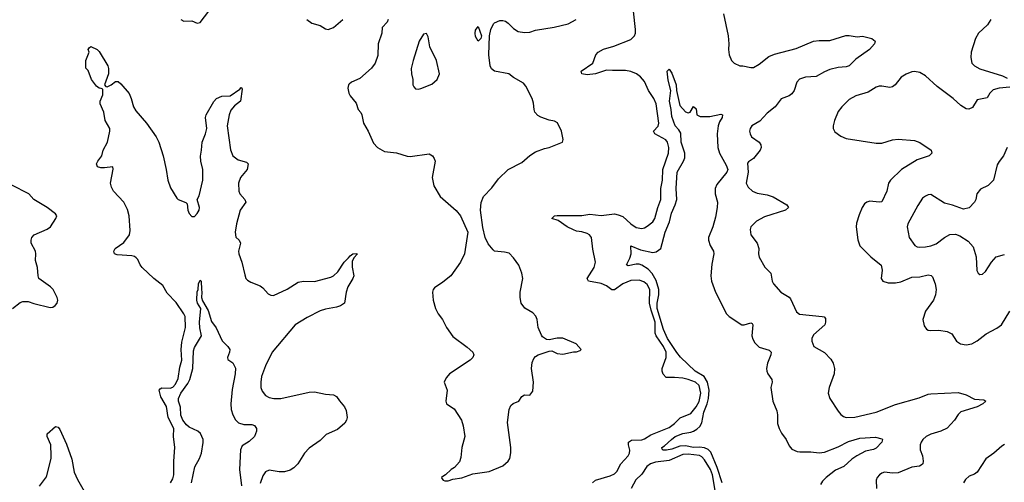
# Model space of a CAD drawing. Header units: inches. Extents: x 2001573 to 2220545, y 644482 to 846830.
# Tile 157 of 256: x 2061267 to 2068489, y 701495 to 704888. Entities that reach past the tile are written whole.
import ezdxf

# ---------------------------------------------------------------- set-up
doc = ezdxf.new("R2010")
doc.units = ezdxf.units.IN
doc.header["$MEASUREMENT"] = 0
doc.layers.add('C0760', color=7, linetype='Continuous')

msp = doc.modelspace()

# ---------------------------------------------------------------- linework, layer by layer
at = {"layer": 'C0760', "color": 5}
for points, elevation in [([(2062450, 704890.6), (2062470, 704876.3), (2062530, 704879.1), (2062570, 704862.8), (2062590, 704866.8), (2062654, 704950)], 420), ([(2065467.3, 701490), (2065489.8, 701510.3), (2065598.2, 701541.8), (2065630, 701558), (2065646.6, 701573.4), (2065676.6, 701630), (2065730, 701689.4), (2065739.9, 701710), (2065743.4, 701730), (2065732.5, 701770), (2065732.4, 701790), (2065755.5, 701804.5), (2065830, 701807.8), (2065850, 701813.8), (2065896.5, 701843.5), (2066030, 701898.1), (2066070, 701925.5), (2066112.5, 701967.5), (2066190, 701999.7), (2066230, 702049.3), (2066250, 702087.1), (2066262, 702150), (2066250, 702204.7), (2066223.1, 702230), (2066170, 702249.8), (2066130, 702257.8), (2066070, 702265), (2066010, 702265), (2065987.5, 702287.5), (2065980.2, 702310), (2065980.2, 702330), (2066008.9, 702410), (2066008.6, 702450), (2065989.5, 702490), (2065935.1, 702570), (2065928.4, 702588.4), (2065927.5, 702670), (2065897.6, 702757.6), (2065886.3, 702810), (2065888.9, 702908.9), (2065870, 702945.8), (2065844.7, 702964.7), (2065810, 702977.2), (2065750, 702974.5), (2065690, 702950.5), (2065630, 702907.1), (2065610, 702906.6), (2065570, 702935.9), (2065532.4, 702952.4), (2065439.5, 702970), (2065429.8, 702990), (2065480.2, 703070), (2065489.4, 703110), (2065470, 703205.2), (2065461.5, 703290), (2065446.8, 703310), (2065430, 703320.8), (2065390, 703333.1), (2065350, 703337.3), (2065330, 703345.7), (2065282.3, 703370), (2065215.8, 703415.8), (2065169.4, 703430), (2065189.3, 703450), (2065210, 703453.1), (2065390, 703451.3), (2065450, 703462.4), (2065532.7, 703452.7), (2065630, 703463.1), (2065657.8, 703457.8), (2065690, 703444.2), (2065750, 703391.1), (2065790, 703364.7), (2065830, 703357.3), (2065850, 703362), (2065870, 703373.6), (2065910, 703404.9), (2065926, 703430), (2065947.2, 703510), (2065970.6, 703569.4), (2065970.8, 703650), (2065982.6, 703710), (2065983.7, 703790), (2066025.2, 703910), (2066029, 703950), (2066017.8, 703990), (2066005.8, 704005.8), (2065926, 704050), (2065916.8, 704070), (2065950, 704108.1), (2065956, 704130), (2065935.9, 704270), (2065918.4, 704310), (2065878.7, 704370), (2065850, 704435.7), (2065820.2, 704470), (2065790.8, 704490.8), (2065750, 704509.4), (2065710, 704516.2), (2065614.4, 704514.4), (2065570, 704519), (2065489.9, 704489.9), (2065430, 704483.2), (2065389.4, 704490), (2065384.5, 704510), (2065469.8, 704570), (2065493.3, 704630), (2065510.8, 704650), (2065550, 704672.1), (2065625.7, 704694.3), (2065750, 704744), (2065777, 704770), (2065783.6, 704790), (2065784.2, 704815.8), (2065770.4, 704950)], 380), ([(2066430.2, 704930), (2066463.6, 704770), (2066468.5, 704711.5), (2066465.5, 704670), (2066470.6, 704630), (2066486.8, 704590), (2066508.4, 704568.4), (2066550, 704550.4), (2066570, 704550.4), (2066630, 704537.8), (2066650, 704538.5), (2066690, 704561.2), (2066762.7, 704617.3), (2066804.5, 704635.5), (2066962.3, 704677.7), (2067090, 704730.2), (2067130, 704736.5), (2067210, 704735.2), (2067327.1, 704772.9), (2067350, 704773.3), (2067410, 704761.8), (2067450, 704766.5), (2067518, 704750), (2067542.8, 704730), (2067537.3, 704710), (2067499.3, 704670), (2067400.6, 704599.4), (2067350.7, 704549.3), (2067330, 704541.7), (2067270, 704537.3), (2067210, 704521.9), (2067170, 704505.6), (2067110, 704470.3), (2067030, 704465.8), (2066987.8, 704452.2), (2066966.9, 704430), (2066946.9, 704370), (2066930, 704343.4), (2066910, 704329), (2066852.9, 704307.1), (2066808.7, 704250), (2066750, 704202.5), (2066696.2, 704143.8), (2066636.4, 704110), (2066624.2, 704090), (2066620.3, 704070), (2066623.8, 704050), (2066635.5, 704030), (2066690.4, 703990), (2066703.6, 703970), (2066706.7, 703950), (2066698, 703930), (2066650, 703871.1), (2066613.4, 703846.6), (2066604.5, 703835.5), (2066609.5, 703770), (2066596.1, 703690), (2066610, 703659.5), (2066643.1, 703630), (2066675.9, 703615.9), (2066750, 703603.2), (2066792.7, 703590), (2066893, 703530), (2066905.5, 703510), (2066884.9, 703490), (2066730, 703443.4), (2066670.3, 703410), (2066630.3, 703370), (2066623.7, 703350), (2066628.7, 703310), (2066676.9, 703250), (2066687.4, 703210), (2066685.7, 703170), (2066690, 703146), (2066731.9, 703071.9), (2066776.3, 703030), (2066786, 702970), (2066796.4, 702950), (2066850.4, 702890), (2066910, 702854), (2066921.8, 702841.8), (2066964.8, 702744.8), (2066987.9, 702727.9), (2067152.4, 702712.4), (2067168.5, 702708.5), (2067176.7, 702696.7), (2067177.4, 702670), (2067171.7, 702650), (2067090, 702576.2), (2067077.6, 702550), (2067076.4, 702530), (2067092.2, 702492.2), (2067170, 702446), (2067217.4, 702397.4), (2067234.6, 702370), (2067243.1, 702330), (2067240.9, 702290), (2067205.3, 702190), (2067197.6, 702150), (2067210.4, 702110), (2067270, 702016.3), (2067290, 701993), (2067310, 701978), (2067330, 701970.4), (2067391.9, 701971.9), (2067549.6, 702010), (2067690, 702066), (2067864.6, 702115.4), (2067930, 702142.2), (2067950, 702145.2), (2068150, 702153.8), (2068210, 702135.8), (2068270, 702105.7), (2068338.8, 702098.8), (2068353.4, 702090), (2068330.7, 702070), (2068290, 702048.8), (2068170, 702012.2), (2068150, 701991.2), (2068124.5, 701950), (2068068.7, 701891.3), (2068023, 701870), (2067950, 701849.2), (2067915.8, 701830), (2067892.2, 701810), (2067878.4, 701790), (2067872, 701770), (2067872.8, 701732.8), (2067887.7, 701690), (2067893.6, 701650), (2067890.3, 701630), (2067880, 701620), (2067867.1, 701612.9), (2067810, 701606), (2067710, 701565.4), (2067670, 701562), (2067610.2, 701569.8), (2067590, 701563), (2067572.7, 701550), (2067556.5, 701530), (2067547.9, 701510), (2067550.3, 701450)], 380), ([(2063372.4, 704890), (2063410, 704863.1), (2063470, 704845.7), (2063510, 704822.3), (2063530, 704817.3), (2063570, 704831.6), (2063636.2, 704890)], 420), ([(2063970.3, 704890), (2063962.4, 704870), (2063926.4, 704830), (2063923.2, 704790), (2063897.4, 704710), (2063894.6, 704625.4), (2063875.5, 704570), (2063848.3, 704531.7), (2063762.9, 704457.1), (2063700.7, 704430), (2063684.2, 704415.8), (2063679.1, 704410), (2063674.6, 704385.4), (2063680.5, 704350), (2063690.5, 704330), (2063736.3, 704276.3), (2063750.4, 704230.4), (2063770, 704206.8), (2063777.6, 704190), (2063788.2, 704128.2), (2063822.4, 704070), (2063862.3, 703982.3), (2063890.5, 703950), (2063941.8, 703921.8), (2064030, 703912.4), (2064110, 703886.5), (2064130, 703885.3), (2064270, 703903.1), (2064294.9, 703890), (2064308.4, 703870), (2064314, 703850), (2064292, 703730), (2064305.7, 703670), (2064350, 703590.5), (2064468.7, 703488.7), (2064500.5, 703450), (2064554, 703330), (2064530.4, 703170), (2064500.7, 703110), (2064430.4, 703010), (2064370, 702962), (2064310, 702922), (2064301, 702910), (2064296, 702890), (2064300.7, 702830), (2064316.3, 702770), (2064336.3, 702730), (2064367.7, 702690), (2064397.3, 702630), (2064444.1, 702564.1), (2064550, 702486), (2064590.8, 702450), (2064597.3, 702430), (2064590.6, 702410), (2064570.6, 702390), (2064420.7, 702290), (2064396.5, 702263.5), (2064382.9, 702237.1), (2064381.3, 702230), (2064402.2, 702170), (2064392.4, 702090), (2064397.1, 702070), (2064453.8, 702033.8), (2064508.4, 701950), (2064521.1, 701910), (2064532.4, 701830), (2064510.3, 701750), (2064503.7, 701676.3), (2064494, 701646), (2064456.3, 701603.7), (2064432, 701590), (2064391.3, 701548.7), (2064370, 701538), (2064362, 701530), (2064363.6, 701523.6), (2064374, 701510), (2064385.4, 701505.4), (2064410, 701506), (2064443.1, 701516.9), (2064510, 701527.3), (2064590, 701556.3), (2064710, 701574.9), (2064810, 701615.5), (2064849.3, 701650), (2064862.7, 701670), (2064869.5, 701710.5), (2064869.5, 701750), (2064846.2, 701933.8), (2064856.2, 702030), (2064870, 702058.8), (2064887.7, 702072.3), (2064929.4, 702090.6), (2064950, 702124.7), (2064970, 702136), (2065010, 702134.8), (2065030, 702164.7), (2065035.4, 702230), (2065020.5, 702330), (2065026.3, 702373.7), (2065037.6, 702402.4), (2065050, 702417.3), (2065069.6, 702430.4), (2065150, 702457.3), (2065170, 702458.8), (2065210, 702440.5), (2065250, 702435.5), (2065330, 702452), (2065350, 702452), (2065378, 702462), (2065386, 702470), (2065348, 702510), (2065250, 702552.7), (2065210, 702552), (2065150, 702540.9), (2065130, 702542.7), (2065102, 702562), (2065093.4, 702573.4), (2065070.9, 702630.9), (2065062.4, 702690), (2065053.5, 702713.5), (2065030, 702738), (2064972.6, 702772.6), (2064945.1, 702810), (2064937.3, 702850), (2064936.8, 702890), (2064957.4, 702990), (2064951.3, 703030), (2064928.3, 703088.3), (2064890, 703142.7), (2064856.1, 703176.1), (2064823.9, 703183.9), (2064750, 703191.6), (2064739.5, 703199.5), (2064703, 703243), (2064681.5, 703290), (2064664.1, 703364.1), (2064647.2, 703490), (2064652.2, 703547.8), (2064670, 703590.4), (2064730, 703655.3), (2064779.2, 703720.8), (2064850.5, 703789.5), (2064950, 703840.4), (2065010, 703893), (2065050, 703919.3), (2065115.9, 703944.1), (2065150, 703950.6), (2065248, 703990), (2065253.2, 704010), (2065242, 704070), (2065211.1, 704131.1), (2065190, 704143.7), (2065150, 704151.3), (2065090, 704172.2), (2065066.4, 704186.4), (2065046, 704210), (2065039.7, 704230), (2065036.2, 704276.2), (2065026.3, 704310), (2064980, 704400), (2064962.7, 704422.7), (2064890, 704463.9), (2064854.3, 704490), (2064750, 704511.1), (2064727.8, 704527.8), (2064717.6, 704550), (2064707.7, 704630), (2064712.7, 704770), (2064723.5, 704816.5), (2064743.4, 704856.6), (2064750, 704865.3), (2064790, 704881.3), (2064810, 704882.4), (2064830, 704877.1), (2064850, 704863.8), (2064890, 704822.4), (2064922.4, 704802.4), (2064970, 704795.3), (2065010, 704797.8), (2065050, 704810.3), (2065186.7, 704833.3), (2065290, 704858.6), (2065349.7, 704890)], 420), ([(2068390, 704889.4), (2068364.9, 704850), (2068298.6, 704790), (2068276.9, 704750), (2068246.4, 704650), (2068244.4, 704610), (2068250.6, 704570), (2068270.7, 704550), (2068308.6, 704528.6), (2068475.6, 704475.6), (2068510, 704459.5)], 420), ([(2062372.3, 701490), (2062390, 701521.6), (2062397.8, 701550), (2062398.7, 701650), (2062405.8, 701750), (2062394.2, 701830), (2062398.9, 701890), (2062357.4, 701970), (2062344.9, 702050), (2062302.9, 702122.9), (2062291.4, 702170), (2062298.1, 702181.8), (2062310, 702188.6), (2062370, 702184.8), (2062390, 702192.5), (2062410, 702215.5), (2062430, 702255.8), (2062441.2, 702338.8), (2062456.7, 702390), (2062451.5, 702470), (2062456.1, 702523.9), (2062483.6, 702630), (2062479.9, 702710), (2062471.8, 702730), (2062414.9, 702814.9), (2062350, 702883.5), (2062317.4, 702937.4), (2062249.9, 702989.9), (2062165.4, 703070), (2062151, 703090), (2062132.8, 703130), (2062121.4, 703141.4), (2062110, 703151), (2062090, 703157.2), (2061983.1, 703163.1), (2061963.7, 703170), (2061958.7, 703190), (2061968.3, 703210), (2062030, 703253.1), (2062073, 703310), (2062077.3, 703342.7), (2062071.3, 703450), (2062056.8, 703496.8), (2062031.3, 703550), (2061954.3, 703630), (2061939.9, 703659.9), (2061933.9, 703690), (2061951.9, 703791.9), (2061949.2, 703809.2), (2061890, 703801.2), (2061862, 703802), (2061838.4, 703810), (2061829.5, 703830), (2061839.6, 703850), (2061870.7, 703889.3), (2061878.8, 703930), (2061910.5, 703989.5), (2061928.5, 704070), (2061929, 704090), (2061894.7, 704150), (2061883.9, 704210), (2061858.4, 704270), (2061858.1, 704290), (2061875.9, 704335.9), (2061877.6, 704377.6), (2061864.2, 704384.2), (2061850, 704384.8), (2061830, 704399.7), (2061793.3, 704450), (2061770, 704516), (2061752.3, 704532.3), (2061751.5, 704590), (2061776, 704650), (2061769.5, 704670.5), (2061777.2, 704682.8), (2061790, 704691), (2061836, 704670), (2061850, 704656), (2061913.4, 704550), (2061919.5, 704530), (2061918, 704490), (2061890.4, 704410), (2061899.3, 704399.3), (2061910, 704395.3), (2061938.4, 704410), (2061970, 704434), (2061990, 704433.7), (2062010, 704418.4), (2062070, 704346), (2062086, 704310), (2062102.7, 704250), (2062119.3, 704219.3), (2062198.2, 704130), (2062268.4, 704030), (2062287.1, 703990), (2062320.2, 703890), (2062342.2, 703790), (2062353.7, 703710), (2062373.9, 703653.8), (2062418.9, 703578.9), (2062430, 703568.9), (2062486.9, 703546.9), (2062496.4, 703536.4), (2062499.5, 703490), (2062510, 703465.5), (2062530, 703444.4), (2062550, 703445.5), (2062570, 703465.5), (2062583.6, 703490), (2062585.1, 703510), (2062569.2, 703570), (2062583, 703597), (2062611.1, 703710), (2062611.2, 703790), (2062595, 703850), (2062592.7, 703887.3), (2062601.8, 703930), (2062604.6, 703990), (2062629.9, 704050.1), (2062639.1, 704090), (2062630.5, 704170), (2062635.5, 704190), (2062690, 704287.8), (2062710, 704310.9), (2062750, 704328), (2062810, 704330.3), (2062881.5, 704378.5), (2062891.1, 704391.1), (2062894, 704390), (2062898, 704378), (2062886, 704290), (2062843, 704257), (2062816.4, 704223.6), (2062803.1, 704190), (2062788.9, 704110), (2062814, 703934), (2062830.3, 703890.3), (2062870, 703860.4), (2062930, 703843), (2062943, 703830), (2062934.7, 703790), (2062887.6, 703730), (2062871.5, 703690), (2062873.4, 703630), (2062881.2, 703610), (2062917.7, 703570), (2062926.3, 703550), (2062883.8, 703490), (2062857.8, 703390), (2062848.4, 703330), (2062853, 703293), (2062876.4, 703270), (2062886.7, 703250), (2062871.3, 703190), (2062873.8, 703170), (2062896.9, 703110), (2062917.7, 703017.8), (2062927, 702990), (2062937.4, 702977.4), (2062962, 702962), (2063030, 702935.8), (2063050, 702922.4), (2063090, 702877.6), (2063110, 702867.2), (2063130, 702866), (2063230, 702911.5), (2063310, 702963.6), (2063350, 702971.4), (2063430, 702966.7), (2063550, 702998.9), (2063570, 703008.9), (2063601.3, 703038.7), (2063646.8, 703110), (2063679.7, 703140.3), (2063690, 703156.5), (2063710, 703172), (2063734.3, 703174.3), (2063746, 703170), (2063718.5, 703141.4), (2063704.9, 703115.1), (2063706.4, 703073.6), (2063718, 703010), (2063710.5, 702990), (2063673.4, 702930), (2063661.3, 702890), (2063650.4, 702810), (2063620.7, 702790), (2063590, 702779.8), (2063510, 702765.8), (2063470, 702752.4), (2063376, 702704), (2063287.2, 702650), (2063118.5, 702450), (2063070.2, 702350), (2063041.8, 702270), (2063034.7, 702230), (2063036.5, 702190), (2063044.7, 702164.7), (2063070, 702132.4), (2063098, 702118), (2063132, 702110), (2063182, 702110), (2063390, 702156.5), (2063430, 702157.6), (2063510, 702140.4), (2063570, 702137), (2063590, 702124.9), (2063611.7, 702091.7), (2063650, 702047.7), (2063662, 702022), (2063667.9, 701970), (2063664.8, 701950), (2063652, 701928), (2063597.3, 701882.7), (2063515.2, 701844.8), (2063470, 701802), (2063390, 701746.2), (2063356.5, 701710), (2063307, 701630), (2063279, 701601), (2063250, 701584.3), (2063210, 701572.8), (2063170, 701570.7), (2063096.7, 701583.3), (2063070, 701571.6), (2063050, 701542.7), (2063030, 701486.6)], 380), ([(2066420.6, 701490), (2066383.1, 701603.1), (2066335.3, 701715.4), (2066316.3, 701736.3), (2066290, 701748.7), (2066252.8, 701752.8), (2066210, 701750.3), (2066150, 701763.2), (2066110, 701761), (2066050, 701738.4), (2066011, 701730), (2065988, 701730), (2065979, 701739), (2065977, 701750), (2065997.8, 701762.2), (2066046.8, 701810), (2066074.8, 701830), (2066130, 701854), (2066190, 701863.6), (2066209.1, 701870.9), (2066234.8, 701885.2), (2066255.1, 701904.9), (2066270, 701932.3), (2066285.4, 702010), (2066309.4, 702070), (2066320, 702110), (2066323.7, 702170), (2066312.8, 702230), (2066286.5, 702270), (2066222.2, 702310), (2066113.4, 702413.4), (2066086.7, 702446.7), (2066019.6, 702550), (2065990, 702616.8), (2065941.8, 702770), (2065942.1, 702810), (2065955.3, 702870), (2065954.2, 702910), (2065936.4, 702976.4), (2065906.2, 703026.2), (2065877.9, 703057.9), (2065830, 703088.7), (2065810, 703095.2), (2065790, 703095.4), (2065730, 703083.5), (2065717, 703090), (2065741.7, 703138.3), (2065752.4, 703170), (2065750, 703230.6), (2065820.6, 703200.6), (2065910, 703181.8), (2065935.7, 703184.3), (2065970, 703208.8), (2066001.2, 703330), (2066034.2, 703405.8), (2066048.3, 703470), (2066075.6, 703530), (2066087.9, 703570), (2066081.5, 703650), (2066089, 703770), (2066136.6, 703850), (2066145.2, 703874.8), (2066146.8, 703910), (2066119.2, 703990), (2066116.2, 704056.2), (2066101.4, 704081.4), (2066073.8, 704110), (2066050, 704179), (2066045.3, 704230), (2066032.1, 704290), (2066043, 704370), (2066023.9, 704443.9), (2066017.2, 704510), (2066030, 704526), (2066050, 704496), (2066082.4, 704410), (2066084.9, 704370), (2066110, 704258), (2066150, 704211.3), (2066170, 704204.7), (2066186, 704210), (2066210, 704251.3), (2066230, 704234), (2066234, 704190), (2066258, 704178), (2066330, 704179.1), (2066410, 704196), (2066422, 704190), (2066418.8, 704170), (2066400.3, 704139.7), (2066390.3, 704109.7), (2066382.4, 704050), (2066387.7, 703950), (2066400.4, 703910), (2066450, 703821.3), (2066460.2, 703790), (2066454, 703770), (2066379.8, 703680.2), (2066367.6, 703650), (2066367.6, 703610), (2066384.9, 703550), (2066383.1, 703510), (2066370, 703439), (2066350, 703369.3), (2066319.5, 703290), (2066318.7, 703270), (2066331.3, 703231.3), (2066354.9, 703190), (2066359.5, 703170), (2066344.8, 703095.2), (2066337, 703010), (2066342, 702970), (2066370, 702890.8), (2066450.3, 702730.3), (2066470.7, 702710), (2066562.8, 702650), (2066582, 702650), (2066630, 702665.5), (2066639.2, 702659.2), (2066643.8, 702650), (2066638.3, 702570), (2066644.2, 702544.2), (2066658.2, 702518.2), (2066690, 702486.7), (2066765.1, 702465.1), (2066779.3, 702450), (2066776, 702430), (2066752.3, 702370), (2066744.9, 702330), (2066747, 702310), (2066753.7, 702290), (2066783.1, 702250), (2066787.4, 702230), (2066777, 702190), (2066790.5, 702090), (2066820.3, 702020.3), (2066825.7, 701990), (2066826, 701926), (2066837.4, 701890), (2066855.3, 701855.3), (2066888.1, 701808.1), (2066910, 701762), (2066930, 701739.1), (2066970, 701721.6), (2066990, 701719.3), (2067070, 701719.5), (2067131.7, 701711.7), (2067170, 701715.3), (2067270, 701755.5), (2067346.7, 701793.3), (2067430, 701818.2), (2067545.2, 701825.2), (2067590, 701814.8), (2067594.8, 701810), (2067590.5, 701790), (2067550, 701746), (2067530, 701736.8), (2067470, 701722.8), (2067408.2, 701690), (2067370, 701666), (2067312.3, 701610), (2067250, 701583.2), (2067181.7, 701530), (2067156.5, 701503.5), (2067140.9, 701479.1)], 360), ([(2068530, 704392.7), (2068450, 704385.3), (2068406.9, 704373.1), (2068383.1, 704350), (2068364.4, 704315.6), (2068290, 704299.6), (2068255.3, 704244.7), (2068228.6, 704231.4), (2068210, 704234.7), (2068170, 704258.4), (2068113.1, 704310), (2067997.4, 704397.4), (2067910, 704475.8), (2067870, 704500.5), (2067830, 704507.8), (2067810, 704506), (2067770, 704489.7), (2067733.5, 704466.5), (2067689.2, 704410.8), (2067670, 704396.3), (2067650, 704391.2), (2067590, 704401.3), (2067570, 704400.5), (2067550, 704393.7), (2067490, 704356.8), (2067400.7, 704330), (2067350, 704303), (2067296.4, 704250), (2067270, 704215.1), (2067243.1, 704150), (2067232.7, 704110), (2067233, 704090), (2067245.8, 704065.8), (2067290, 704033), (2067330, 704017.6), (2067550, 703982.8), (2067590, 703983.6), (2067670, 704006.3), (2067710, 704011.7), (2067830, 704001.1), (2067870, 703986.7), (2067952.7, 703930), (2067958, 703910), (2067938, 703890), (2067850, 703859.3), (2067736, 703790), (2067654.6, 703710), (2067638.7, 703690), (2067626.5, 703630), (2067590, 703551.6), (2067570, 703549), (2067503.2, 703556.8), (2067480.5, 703550), (2067463.2, 703536.8), (2067445.7, 703510), (2067423.2, 703456.8), (2067404.8, 703395.2), (2067402.3, 703370), (2067414.3, 703274.3), (2067430.3, 703230), (2067510.3, 703150), (2067586.7, 703086.7), (2067592.9, 703050), (2067586, 702990), (2067598, 702970), (2067637, 702957), (2067690, 702957.8), (2067730, 702965.5), (2067810, 702999), (2067870, 703002.9), (2067930, 703015.8), (2067952.6, 703012.6), (2067962.6, 703002.6), (2067982, 702950), (2067990.2, 702910), (2067984.1, 702870), (2067970.1, 702829.9), (2067910.4, 702750), (2067890.5, 702690), (2067902, 702642), (2067918.5, 702618.5), (2067930.6, 702610.6), (2067948.1, 702608.1), (2068009.6, 702610.4), (2068070, 702600.9), (2068102.9, 702582.9), (2068139.5, 702530), (2068168, 702510), (2068210, 702503.8), (2068250, 702511.4), (2068290, 702531.7), (2068355.2, 702584.8), (2068433.6, 702626.4), (2068467.8, 702650), (2068528.6, 702750)], 420), ([(2068508.8, 703951.2), (2068484, 703890), (2068450, 703849), (2068436.4, 703823.6), (2068410.6, 703710), (2068370, 703672.7), (2068313.7, 703646.3), (2068286.8, 703610), (2068281, 703570), (2068270.8, 703550), (2068230, 703509.3), (2068190, 703499.3), (2068108, 703528), (2068050, 703541.6), (2067950, 703606), (2067930, 703603.7), (2067910, 703594.5), (2067890, 703578), (2067854.4, 703525.6), (2067781.6, 703390), (2067776.4, 703370), (2067790.4, 703290), (2067832.8, 703232.8), (2067850, 703223.1), (2067870, 703219.5), (2067910, 703221.1), (2067950, 703228.8), (2067990, 703245.3), (2068049.5, 703290), (2068090, 703312), (2068130, 703314.4), (2068163.2, 703303.2), (2068223.2, 703263.2), (2068261.5, 703221.5), (2068283.7, 703150), (2068288.2, 703048.2), (2068296, 703030), (2068310, 703018.8), (2068330, 703022.8), (2068350, 703040.7), (2068395.6, 703110), (2068430, 703148), (2068490, 703164.9)], 440), ([(2061213.3, 702770), (2061270, 702814), (2061290, 702822), (2061330, 702820.3), (2061370, 702805.7), (2061490, 702776.4), (2061510, 702780.5), (2061527.7, 702792.3), (2061542.7, 702810), (2061546.6, 702830), (2061542, 702850), (2061512, 702910), (2061492.3, 702930), (2061408, 702990), (2061402.3, 703010), (2061398.8, 703070), (2061383, 703123), (2061385.6, 703170), (2061382.3, 703190), (2061352.6, 703250), (2061351.2, 703270), (2061356.2, 703290), (2061373.3, 703310), (2061468, 703352), (2061494, 703370), (2061532.7, 703430), (2061539.3, 703450), (2061530, 703464), (2061469.6, 703510), (2061369.8, 703569.8), (2061334.3, 703610), (2061210, 703673.8)], 420), ([(2062527.1, 701490), (2062552.6, 701607.4), (2062586.5, 701670), (2062601.1, 701710), (2062614.1, 701785.9), (2062612.1, 701810), (2062594.2, 701854.2), (2062574.3, 701870), (2062510, 701898.3), (2062490, 701915.6), (2062462.8, 701950), (2062450, 701987.3), (2062446.1, 702046.1), (2062432.9, 702090), (2062431.7, 702110), (2062449.4, 702150), (2062499.9, 702220.1), (2062515.6, 702250), (2062537.3, 702330), (2062541.5, 702458.5), (2062550, 702484), (2062600.7, 702570), (2062587.6, 702627.6), (2062584.9, 702670), (2062596.9, 702770), (2062571.8, 702810), (2062566.4, 702830), (2062570, 702891.3), (2062577, 702910), (2062579.7, 702950), (2062590, 702976.5), (2062599.3, 702970), (2062599.5, 702910), (2062603.7, 702890), (2062601.3, 702850), (2062607.1, 702827.1), (2062650, 702754), (2062674.4, 702674.4), (2062707.5, 702627.5), (2062752.2, 702532.2), (2062794.8, 702490), (2062807.3, 702470), (2062805.5, 702450), (2062790.8, 702410), (2062794.8, 702394.8), (2062830.5, 702370.5), (2062850, 702332), (2062848, 702290), (2062825.3, 702174.7), (2062815.3, 702070), (2062819.5, 702030), (2062830.3, 701990), (2062850, 701952.7), (2062872.3, 701932.3), (2062910, 701919), (2062970, 701918.2), (2062990, 701912.7), (2063003, 701890), (2063003.8, 701870), (2062988.9, 701830), (2062950, 701794.2), (2062898.6, 701761.4), (2062886.2, 701733.8), (2062880.2, 701590), (2062893.4, 701470)], 360), ([(2061413.6, 701466.4), (2061465, 701535), (2061497.7, 701670), (2061498.9, 701690), (2061494.6, 701770), (2061469.7, 701830), (2061469.5, 701850), (2061530, 701904.9), (2061550, 701899.1), (2061561.8, 701881.8), (2061610, 701775.5), (2061650, 701664), (2061667.8, 701570), (2061690, 701516), (2061750, 701414)], 380), ([(2068490, 701772), (2068470, 701760.7), (2068412.2, 701707.8), (2068353.7, 701666.3), (2068290.2, 701569.8), (2068270, 701555.8), (2068230, 701539.7), (2068204.5, 701515.5), (2068188.4, 701490)], 420), ([(2066375.7, 701390), (2066348.6, 701550), (2066335.2, 701590), (2066290, 701658.8), (2066270, 701682.8), (2066252.8, 701692.8), (2066170, 701701.9), (2066130, 701699.4), (2066030, 701654.8), (2065930, 701641.8), (2065893.8, 701630), (2065868, 701610), (2065830, 701555.6), (2065786.9, 701513.1), (2065752.7, 701450)], 380)]:
    msp.add_lwpolyline(points, dxfattribs=dict(at, elevation=elevation))
for points, elevation in [([(2064630, 704729.6), (2064610, 704764), (2064608.3, 704790), (2064610, 704811), (2064630, 704838.8), (2064653.2, 704770), (2064650, 704749.2)], 420), ([(2064250, 704788), (2064230, 704782), (2064196.3, 704730), (2064152.7, 704590), (2064139.3, 704530), (2064141.6, 704490), (2064150.7, 704449.3), (2064151, 704411), (2064156.9, 704396.9), (2064170, 704382), (2064190, 704378), (2064210, 704382.8), (2064290, 704414.8), (2064329.2, 704450), (2064346, 704490), (2064324.5, 704590), (2064276.2, 704690), (2064262, 704762)], 440)]:
    msp.add_lwpolyline(points, close=True, dxfattribs=dict(at, elevation=elevation))

doc.saveas('drawing.dxf')
